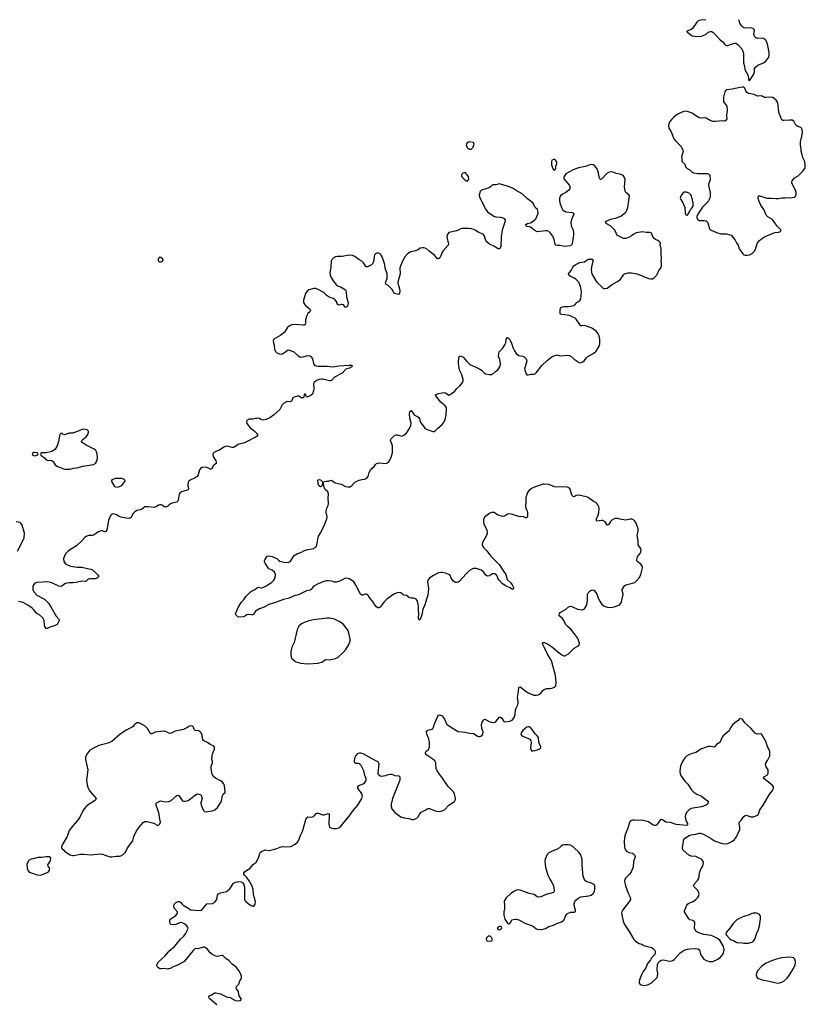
# Model space of a CAD drawing. Header units: inches. Extents: x 1835039 to 2027607, y 642849 to 774141.
# Tile 52 of 113: x 1887409 to 1901101, y 745101 to 762261. Entities that reach past the tile are written whole.
import ezdxf

# ---------------------------------------------------------------- set-up
doc = ezdxf.new("R2010")
doc.units = ezdxf.units.IN
doc.header["$MEASUREMENT"] = 0
for name, color, linetype in [('B8784', 7, 'Continuous'), ('B8785', 7, 'Continuous'), ('B8794', 7, 'Continuous'), ('B8795', 7, 'Continuous'), ('B8796', 7, 'Continuous'), ('B9704', 7, 'Continuous'), ('B9705', 7, 'Continuous'), ('B9706', 7, 'Continuous')]:
    doc.layers.add(name, color=color, linetype=linetype)

msp = doc.modelspace()

# ---------------------------------------------------------------- linework, layer by layer
at = {"layer": 'B8784', "color": 6}
for points, elevation in [([(1889444, 750000), (1889410, 749979), (1889391, 749949), (1889371, 749929), (1889274, 749886), (1889158, 749810), (1889018, 749682), (1888950, 749653), (1888788, 749610), (1888693, 749567), (1888633, 749530), (1888579, 749461), (1888558, 749410), (1888555, 749370), (1888597, 749190), (1888575, 749010), (1888584, 748924), (1888600, 748870), (1888634, 748814), (1888742, 748690), (1888735, 748670), (1888714, 748650), (1888618, 748590), (1888570, 748550), (1888535, 748510), (1888510, 748470), (1888466, 748374), (1888418, 748302), (1888335, 748210), (1888272, 748130), (1888236, 748024), (1888144, 747870), (1888136, 747850), (1888138, 747830), (1888151, 747810), (1888170, 747796), (1888191, 747770), (1888290, 747708), (1888330, 747694), (1888350, 747692), (1888470, 747715), (1888530, 747716), (1888650, 747707), (1888810, 747724), (1888850, 747719), (1888943, 747683), (1888987, 747673), (1889010, 747672), (1889090, 747684), (1889150, 747680), (1889170, 747687), (1889210, 747710), (1889256, 747750), (1889291, 747830), (1889382, 747950), (1889398, 748030), (1889450, 748130), (1889490, 748190), (1889560, 748270), (1889590, 748287), (1889630, 748288), (1889750, 748258), (1889769, 748249), (1889790, 748231), (1889810, 748224), (1889830, 748225), (1889854, 748246), (1889862, 748278), (1889850, 748330), (1889840, 748410), (1889824, 748470), (1889780, 748590), (1889794, 748610), (1889850, 748641), (1889870, 748645), (1889890, 748643), (1889950, 748629), (1890000, 748633)], 700), ([(1890000, 749831), (1889950, 749856), (1889910, 749863), (1889770, 749843), (1889746, 749834), (1889710, 749814), (1889690, 749817), (1889684, 749824), (1889637, 749910), (1889590, 749955), (1889498, 750000)], 700), ([(1890000, 745718), (1889990, 745716), (1889930, 745727), (1889870, 745718), (1889850, 745721), (1889809, 745750), (1889799, 745770), (1889799, 745790), (1889830, 745841), (1889878, 745890), (1889941, 745939), (1890000, 746017)], 600)]:
    msp.add_lwpolyline(points, dxfattribs=dict(at, elevation=elevation))
at = {"layer": 'B8784', "color": 6, "elevation": 700}
msp.add_lwpolyline([(1887869, 747669), (1887790, 747659), (1887730, 747659), (1887670, 747643), (1887610, 747633), (1887566, 747610), (1887535, 747545), (1887537, 747470), (1887555, 747430), (1887571, 747410), (1887610, 747391), (1887650, 747381), (1887710, 747356), (1887770, 747349), (1887875, 747390), (1887909, 747410), (1887922, 747430), (1887934, 747470), (1887904, 747510), (1887899, 747530), (1887909, 747550), (1887937, 747583), (1887949, 747610), (1887954, 747650), (1887943, 747663), (1887929, 747669)], close=True, dxfattribs=at)
at = {"layer": 'B8785', "color": 6, "elevation": 600}
for points in [[(1889850, 758122), (1889842, 758118), (1889830, 758106), (1889823, 758077), (1889825, 758065), (1889836, 758050), (1889850, 758042), (1889870, 758039), (1889890, 758044), (1889898, 758050), (1889909, 758070), (1889903, 758090), (1889870, 758119)], [(1888530, 755126), (1888490, 755121), (1888415, 755085), (1888330, 755056), (1888270, 755054), (1888190, 755025), (1888159, 755039), (1888150, 755049), (1888130, 755055), (1888110, 755029), (1888103, 755010), (1888087, 754910), (1888075, 754870), (1888057, 754823), (1888027, 754773), (1887999, 754750), (1887970, 754738), (1887870, 754714), (1887788, 754712), (1887782, 754710), (1887772, 754690), (1887778, 754670), (1887842, 754622), (1887870, 754590), (1887910, 754579), (1887950, 754583), (1887975, 754575), (1887990, 754561), (1888030, 754502), (1888070, 754476), (1888110, 754463), (1888170, 754433), (1888190, 754428), (1888290, 754428), (1888350, 754444), (1888408, 754452), (1888510, 754482), (1888698, 754510), (1888734, 754530), (1888745, 754550), (1888759, 754590), (1888767, 754630), (1888758, 754690), (1888747, 754730), (1888736, 754750), (1888710, 754778), (1888570, 754845), (1888501, 754890), (1888489, 754909), (1888498, 754930), (1888510, 754944), (1888566, 754990), (1888596, 755030), (1888609, 755070), (1888609, 755089), (1888588, 755110)], [(1887670, 754718), (1887650, 754716), (1887639, 754710), (1887628, 754690), (1887636, 754670), (1887670, 754661), (1887690, 754665), (1887708, 754670), (1887729, 754690), (1887718, 754710)], [(1889170, 754266), (1889076, 754264), (1889031, 754250), (1889011, 754230), (1889011, 754210), (1889064, 754124), (1889110, 754115), (1889150, 754123), (1889190, 754145), (1889244, 754210), (1889249, 754230), (1889230, 754249), (1889190, 754264)]]:
    msp.add_lwpolyline(points, close=True, dxfattribs=at)
at = {"layer": 'B8785', "color": 6}
for points, elevation in [([(1890000, 753792), (1889985, 753775), (1889955, 753765), (1889930, 753770), (1889890, 753799), (1889870, 753806), (1889850, 753806), (1889830, 753799), (1889789, 753771), (1889750, 753761), (1889648, 753772), (1889590, 753768), (1889530, 753726), (1889510, 753717), (1889450, 753705), (1889415, 753685), (1889384, 753650), (1889350, 753587), (1889330, 753574), (1889312, 753570), (1889270, 753571), (1889170, 753590), (1889142, 753602), (1889098, 753630), (1889070, 753641), (1889030, 753649), (1889010, 753639), (1889003, 753630), (1888979, 753590), (1888963, 753550), (1888951, 753510), (1888951, 753490), (1888926, 753370), (1888910, 753343), (1888890, 753338), (1888850, 753350), (1888830, 753352), (1888812, 753348), (1888772, 753328), (1888710, 753284), (1888670, 753274), (1888610, 753270), (1888566, 753254), (1888543, 753237), (1888484, 753170), (1888398, 753090), (1888293, 753027), (1888247, 752993), (1888209, 752951), (1888173, 752870), (1888180, 752820), (1888210, 752779), (1888240, 752760), (1888295, 752735), (1888410, 752722), (1888490, 752721), (1888590, 752694), (1888650, 752686), (1888670, 752676), (1888767, 752590), (1888783, 752570), (1888783, 752550), (1888761, 752530), (1888724, 752516), (1888690, 752514), (1888630, 752518), (1888607, 752513), (1888590, 752501), (1888570, 752473), (1888553, 752467), (1888490, 752474), (1888470, 752472), (1888390, 752450), (1888334, 752446), (1888270, 752448), (1888230, 752441), (1888199, 752430), (1888150, 752392), (1888130, 752385), (1888090, 752390), (1887970, 752446), (1887902, 752462), (1887710, 752451), (1887690, 752446), (1887667, 752433), (1887639, 752390), (1887636, 752370), (1887641, 752330), (1887658, 752290), (1887711, 752231), (1887839, 752159), (1887910, 752090), (1887953, 752030), (1888043, 751863), (1888095, 751810), (1888097, 751790), (1888071, 751730), (1888060, 751720), (1888010, 751695), (1887950, 751681), (1887890, 751649), (1887870, 751649), (1887847, 751687), (1887842, 751710), (1887838, 751790), (1887815, 751835), (1887761, 751881), (1887710, 751911), (1887658, 751978), (1887627, 752007), (1887550, 752060), (1887470, 752105), (1887390, 752122)], 600), ([(1887370, 753001), (1887471, 753190), (1887486, 753230), (1887491, 753310), (1887450, 753454), (1887430, 753489), (1887417, 753497), (1887350, 753510)], 600), ([(1889498, 750000), (1889490, 750004), (1889470, 750008), (1889450, 750004), (1889444, 750000)], 700)]:
    msp.add_lwpolyline(points, dxfattribs=dict(at, elevation=elevation))
at = {"layer": 'B8794', "color": 6}
for points, elevation in [([(1890000, 746017), (1890010, 746030), (1890109, 746111), (1890210, 746239), (1890268, 746290), (1890300, 746330), (1890338, 746410), (1890343, 746430), (1890336, 746450), (1890322, 746470), (1890290, 746498), (1890230, 746525), (1890197, 746523), (1890130, 746490), (1890110, 746486), (1890050, 746490), (1890029, 746510), (1890024, 746530), (1890026, 746570), (1890043, 746590), (1890132, 746650), (1890161, 746690), (1890161, 746710), (1890109, 746770), (1890101, 746790), (1890098, 746810), (1890101, 746839), (1890107, 746853), (1890122, 746870), (1890168, 746890), (1890191, 746890), (1890210, 746881), (1890234, 746850), (1890258, 746830), (1890330, 746790), (1890390, 746750), (1890462, 746742), (1890550, 746738), (1890570, 746742), (1890587, 746753), (1890670, 746850), (1890770, 746860), (1890810, 746883), (1890843, 746930), (1890857, 747003), (1890872, 747028), (1890910, 747044), (1891012, 747068), (1891030, 747079), (1891070, 747116), (1891137, 747210), (1891170, 747232), (1891230, 747244), (1891270, 747235), (1891290, 747222), (1891314, 747190), (1891330, 747150), (1891326, 746970), (1891328, 746930), (1891334, 746910), (1891351, 746890), (1891390, 746857), (1891430, 746831), (1891470, 746811), (1891490, 746812), (1891513, 746847), (1891521, 746890), (1891482, 747010), (1891478, 747110), (1891454, 747170), (1891410, 747254), (1891370, 747309), (1891327, 747350), (1891315, 747370), (1891313, 747390), (1891328, 747412), (1891424, 747476), (1891480, 747540), (1891536, 747584), (1891579, 747670), (1891596, 747730), (1891608, 747752), (1891633, 747770), (1891690, 747792), (1891750, 747784), (1891830, 747798), (1891890, 747815), (1891950, 747842), (1891990, 747854), (1892050, 747848), (1892130, 747851), (1892159, 747861), (1892210, 747890), (1892253, 747927), (1892277, 747963), (1892297, 748030), (1892338, 748110), (1892399, 748321), (1892411, 748349), (1892430, 748366), (1892495, 748365), (1892530, 748375), (1892550, 748390), (1892576, 748424), (1892590, 748433), (1892610, 748432), (1892690, 748406), (1892714, 748406), (1892790, 748427), (1892802, 748410), (1892805, 748390), (1892799, 748250), (1892802, 748210), (1892810, 748190), (1892830, 748174), (1892870, 748164), (1892930, 748166), (1892970, 748179), (1893012, 748210), (1893150, 748380), (1893222, 748478), (1893302, 748570), (1893372, 748688), (1893380, 748710), (1893382, 748730), (1893370, 748769), (1893350, 748804), (1893314, 748850), (1893305, 748870), (1893303, 748890), (1893312, 748910), (1893330, 748923), (1893395, 748945), (1893421, 748959), (1893442, 748990), (1893448, 749010), (1893446, 749030), (1893422, 749090), (1893408, 749170), (1893361, 749261), (1893330, 749290), (1893310, 749296), (1893270, 749298), (1893248, 749310), (1893243, 749330), (1893250, 749394), (1893269, 749431), (1893310, 749477), (1893330, 749484), (1893350, 749483), (1893390, 749470), (1893496, 749416), (1893610, 749348), (1893651, 749330), (1893665, 749310), (1893666, 749290), (1893653, 749130), (1893659, 749110), (1893690, 749083), (1893710, 749078), (1893750, 749080), (1893790, 749088), (1893830, 749106), (1893870, 749113), (1893892, 749110), (1893950, 749087), (1894010, 749085), (1894030, 749075), (1894035, 749055), (1894035, 749010), (1893906, 748690), (1893885, 748590), (1893884, 748550), (1893896, 748510), (1893946, 748446), (1894050, 748367), (1894112, 748350), (1894190, 748339), (1894250, 748322), (1894270, 748322), (1894310, 748332), (1894333, 748347), (1894354, 748370), (1894381, 748419), (1894408, 748450), (1894430, 748464), (1894476, 748484), (1894511, 748509), (1894530, 748514), (1894550, 748513), (1894650, 748472), (1894710, 748462), (1894754, 748466), (1894810, 748490), (1894889, 748571), (1894987, 748633), (1894995, 748645), (1895005, 748670), (1895005, 748690), (1894989, 748770), (1894964, 748810), (1894878, 748898), (1894780, 749040), (1894725, 749110), (1894687, 749170), (1894669, 749210), (1894664, 749290), (1894659, 749310), (1894642, 749342), (1894610, 749374), (1894504, 749444), (1894480, 749470), (1894479, 749490), (1894492, 749510), (1894537, 749550), (1894548, 749570), (1894551, 749590), (1894552, 749668), (1894548, 749692), (1894538, 749730), (1894504, 749810), (1894500, 749850), (1894511, 749869), (1894523, 749877), (1894590, 749898), (1894611, 749910), (1894623, 749930), (1894639, 749990), (1894644, 750000)], 600), ([(1890000, 748633), (1890010, 748634), (1890050, 748652), (1890150, 748738), (1890170, 748746), (1890190, 748736), (1890230, 748668), (1890249, 748649), (1890270, 748641), (1890298, 748642), (1890345, 748655), (1890371, 748669), (1890490, 748761), (1890510, 748767), (1890530, 748765), (1890564, 748750), (1890580, 748730), (1890587, 748690), (1890568, 748610), (1890570, 748570), (1890610, 748478), (1890630, 748460), (1890650, 748454), (1890770, 748473), (1890810, 748490), (1890856, 748530), (1890918, 748630), (1890927, 748650), (1890942, 748738), (1890956, 748764), (1890989, 748791), (1890976, 748916), (1890963, 748950), (1890937, 748977), (1890910, 748996), (1890820, 749040), (1890787, 749070), (1890764, 749110), (1890749, 749211), (1890748, 749250), (1890768, 749310), (1890769, 749330), (1890759, 749370), (1890761, 749430), (1890772, 749468), (1890807, 749550), (1890804, 749584), (1890785, 749605), (1890731, 749631), (1890684, 749664), (1890630, 749685), (1890610, 749700), (1890596, 749730), (1890590, 749790), (1890570, 749834), (1890550, 749854), (1890530, 749866), (1890467, 749870), (1890450, 749890), (1890437, 749930), (1890420, 749950), (1890390, 749955), (1890371, 749950), (1890321, 749919), (1890267, 749893), (1890117, 749863), (1890050, 749825), (1890030, 749822), (1890010, 749826), (1890000, 749831)], 700), ([(1894844, 750000), (1894849, 749990), (1894859, 749979), (1894917, 749937), (1895050, 749854), (1895170, 749845), (1895250, 749826), (1895310, 749819), (1895332, 749812), (1895390, 749772), (1895410, 749766), (1895430, 749767), (1895445, 749775), (1895470, 749790), (1895481, 749810), (1895485, 749850), (1895465, 749910), (1895460, 749980), (1895465, 750000)], 600), ([(1899866, 750000), (1899834, 749970), (1899799, 749921), (1899772, 749868), (1899670, 749782), (1899650, 749759), (1899610, 749661), (1899552, 749628), (1899520, 749590), (1899510, 749585), (1899450, 749596), (1899406, 749594), (1899290, 749551), (1899190, 749492), (1899111, 749469), (1899070, 749451), (1899030, 749424), (1899003, 749397), (1898970, 749352), (1898948, 749312), (1898926, 749250), (1898912, 749170), (1898920, 749110), (1898942, 749070), (1899003, 748990), (1899056, 748936), (1899120, 748840), (1899159, 748799), (1899210, 748761), (1899290, 748730), (1899398, 748650), (1899409, 748630), (1899409, 748610), (1899398, 748590), (1899371, 748570), (1899290, 748545), (1899110, 748514), (1899074, 748490), (1899034, 748450), (1899014, 748410), (1899007, 748370), (1899019, 748310), (1899030, 748279), (1899047, 748250), (1899050, 748229), (1899039, 748221), (1899022, 748218), (1898850, 748236), (1898750, 748270), (1898670, 748278), (1898610, 748316), (1898590, 748322), (1898570, 748309), (1898552, 748288), (1898512, 748230), (1898490, 748217), (1898470, 748217), (1898450, 748224), (1898370, 748282), (1898251, 748311), (1898190, 748303), (1898130, 748311), (1898090, 748310), (1898070, 748304), (1898050, 748292), (1898030, 748253), (1898010, 748170), (1897967, 748070), (1897950, 748010), (1897942, 747930), (1897947, 747847), (1897958, 747810), (1897990, 747767), (1898027, 747747), (1898090, 747734), (1898105, 747725), (1898126, 747706), (1898136, 747670), (1898108, 747590), (1898099, 747490), (1898084, 747450), (1898064, 747410), (1898037, 747370), (1897972, 747308), (1897958, 747282), (1897951, 747250), (1897955, 747210), (1897965, 747165), (1898016, 747036), (1898048, 746970), (1898052, 746928), (1898039, 746901), (1897922, 746750), (1897902, 746710), (1897899, 746690), (1897929, 746549), (1897950, 746491), (1898033, 746370), (1898113, 746230), (1898143, 746203), (1898203, 746163), (1898250, 746148), (1898288, 746128), (1898330, 746112), (1898399, 746099), (1898423, 746090), (1898452, 746072), (1898472, 746052), (1898482, 746030), (1898486, 746006), (1898477, 745970), (1898457, 745943), (1898423, 745910), (1898404, 745876), (1898353, 745810), (1898322, 745738), (1898276, 745670), (1898246, 745614), (1898211, 745530), (1898205, 745485), (1898207, 745470), (1898216, 745456), (1898240, 745440), (1898290, 745428), (1898350, 745440), (1898413, 745467), (1898517, 745570), (1898526, 745590), (1898533, 745630), (1898521, 745710), (1898524, 745790), (1898536, 745824), (1898565, 745855), (1898590, 745870), (1898630, 745878), (1898730, 745853), (1898770, 745858), (1898790, 745865), (1898816, 745884), (1898921, 745999), (1898990, 746046), (1899050, 746062), (1899090, 746067), (1899170, 746073), (1899230, 746067), (1899254, 746050), (1899273, 745970), (1899313, 745910), (1899333, 745890), (1899370, 745866), (1899390, 745857), (1899430, 745848), (1899490, 745850), (1899574, 745886), (1899620, 745920), (1899658, 745962), (1899673, 745990), (1899686, 746050), (1899676, 746110), (1899610, 746216), (1899570, 746248), (1899490, 746290), (1899459, 746299), (1899330, 746319), (1899247, 746347), (1899210, 746367), (1899181, 746401), (1899170, 746430), (1899175, 746510), (1899173, 746530), (1899164, 746550), (1899143, 746563), (1899090, 746573), (1899068, 746588), (1898994, 746710), (1898995, 746730), (1899037, 746830), (1899050, 746849), (1899070, 746864), (1899145, 746895), (1899190, 746925), (1899230, 746965), (1899246, 746994), (1899251, 747029), (1899246, 747050), (1899219, 747090), (1899161, 747150), (1899154, 747170), (1899160, 747190), (1899222, 747258), (1899239, 747290), (1899249, 747330), (1899254, 747390), (1899287, 747470), (1899312, 747510), (1899320, 747530), (1899325, 747570), (1899321, 747590), (1899310, 747610), (1899290, 747630), (1899265, 747645), (1899190, 747676), (1899110, 747683), (1899070, 747699), (1898971, 747790), (1898961, 747810), (1898959, 747830), (1898975, 747945), (1898985, 747975), (1899002, 747998), (1899090, 748047), (1899110, 748054), (1899190, 748066), (1899250, 748084), (1899270, 748084), (1899324, 748064), (1899450, 747997), (1899518, 747950), (1899650, 747901), (1899704, 747896), (1899750, 747904), (1899833, 747947), (1899867, 747973), (1899903, 748017), (1899957, 748150), (1899962, 748190), (1899946, 748250), (1899947, 748270), (1899956, 748284), (1899990, 748318), (1900000, 748333)], 600), ([(1900000, 746618), (1899910, 746576), (1899842, 746510), (1899789, 746431), (1899719, 746350), (1899715, 746330), (1899721, 746310), (1899784, 746244), (1899810, 746227), (1899852, 746212), (1899910, 746180), (1900000, 746171)], 600), ([(1890847, 745090), (1890726, 745190), (1890710, 745210), (1890706, 745230), (1890712, 745250), (1890750, 745266), (1890810, 745299), (1890830, 745299), (1890910, 745285), (1890990, 745241), (1891030, 745228), (1891082, 745222), (1891094, 745210), (1891119, 745199), (1891125, 745190), (1891170, 745165), (1891230, 745162), (1891250, 745166), (1891259, 745170), (1891273, 745190), (1891264, 745210), (1891235, 745250), (1891225, 745310), (1891217, 745330), (1891187, 745370), (1891181, 745390), (1891189, 745410), (1891227, 745450), (1891248, 745510), (1891264, 745536), (1891276, 745564), (1891274, 745594), (1891254, 745650), (1891230, 745692), (1891190, 745743), (1891110, 745799), (1891058, 745858), (1891001, 745901), (1890951, 745951), (1890930, 745953), (1890850, 745937), (1890810, 745947), (1890770, 745970), (1890730, 746000), (1890680, 746060), (1890659, 746079), (1890630, 746095), (1890610, 746097), (1890530, 746073), (1890510, 746070), (1890470, 746073), (1890430, 746037), (1890273, 745847), (1890170, 745789), (1890130, 745770), (1890084, 745756), (1890030, 745723), (1890000, 745718)], 600)]:
    msp.add_lwpolyline(points, dxfattribs=dict(at, elevation=elevation))
at = {"layer": 'B8794', "color": 6, "elevation": 600}
for points in [[(1896270, 749937), (1896250, 749931), (1896216, 749910), (1896175, 749870), (1896148, 749830), (1896144, 749810), (1896155, 749790), (1896176, 749776), (1896275, 749735), (1896299, 749719), (1896315, 749695), (1896324, 749670), (1896314, 749570), (1896322, 749530), (1896330, 749521), (1896350, 749516), (1896390, 749526), (1896461, 749550), (1896489, 749571), (1896492, 749590), (1896460, 749650), (1896454, 749670), (1896449, 749750), (1896436, 749776), (1896390, 749813), (1896339, 749890), (1896310, 749924), (1896290, 749935)], [(1896930, 747883), (1896899, 747881), (1896870, 747873), (1896844, 747856), (1896792, 747808), (1896691, 747770), (1896630, 747739), (1896601, 747710), (1896583, 747670), (1896569, 747630), (1896563, 747590), (1896570, 747490), (1896614, 747350), (1896650, 747282), (1896686, 747226), (1896710, 747170), (1896724, 747090), (1896723, 747070), (1896711, 747049), (1896585, 747015), (1896490, 746974), (1896450, 746967), (1896430, 746974), (1896373, 747013), (1896291, 747031), (1896130, 747090), (1896090, 747096), (1896070, 747093), (1896030, 747075), (1895970, 747030), (1895886, 746954), (1895859, 746910), (1895855, 746890), (1895861, 746830), (1895856, 746764), (1895844, 746710), (1895846, 746654), (1895865, 746585), (1895898, 746530), (1895910, 746518), (1895930, 746505), (1895950, 746511), (1895970, 746532), (1895989, 746571), (1896010, 746581), (1896050, 746587), (1896070, 746584), (1896090, 746579), (1896130, 746559), (1896210, 746514), (1896348, 746468), (1896405, 746425), (1896430, 746413), (1896490, 746403), (1896510, 746405), (1896570, 746424), (1896630, 746455), (1896710, 746478), (1896770, 746511), (1896850, 746541), (1896890, 746570), (1896922, 746638), (1896943, 746670), (1896957, 746683), (1897010, 746705), (1897073, 746707), (1897088, 746712), (1897098, 746730), (1897096, 746744), (1897079, 746799), (1897070, 746850), (1897083, 746890), (1897104, 746916), (1897143, 746950), (1897190, 746976), (1897330, 746994), (1897370, 747005), (1897406, 747034), (1897426, 747074), (1897434, 747106), (1897434, 747134), (1897430, 747170), (1897421, 747181), (1897400, 747200), (1897375, 747215), (1897283, 747243), (1897261, 747261), (1897246, 747286), (1897232, 747332), (1897225, 747385), (1897212, 747530), (1897211, 747630), (1897181, 747710), (1897152, 747752), (1897074, 747830), (1897050, 747851), (1897010, 747873), (1896970, 747881)], [(1895796, 746456), (1895770, 746456), (1895752, 746450), (1895731, 746430), (1895742, 746410), (1895750, 746406), (1895770, 746401), (1895790, 746405), (1895809, 746430), (1895808, 746450)], [(1895573, 746287), (1895542, 746258), (1895536, 746230), (1895550, 746206), (1895570, 746199), (1895630, 746206), (1895638, 746210), (1895649, 746230), (1895630, 746268), (1895610, 746286)]]:
    msp.add_lwpolyline(points, close=True, dxfattribs=at)
at = {"layer": 'B8795', "color": 6, "elevation": 600}
for points in [[(1898961, 760000), (1898965, 759990), (1898970, 759970), (1898941, 759870), (1898946, 759850), (1898947, 759790), (1899000, 759740), (1899016, 759690), (1899039, 759670), (1899096, 759636), (1899130, 759603), (1899152, 759590), (1899230, 759578), (1899390, 759578), (1899421, 759570), (1899439, 759550), (1899442, 759470), (1899422, 759410), (1899416, 759370), (1899440, 759250), (1899442, 759198), (1899436, 759150), (1899410, 759090), (1899308, 758992), (1899225, 758870), (1899208, 758830), (1899211, 758810), (1899230, 758775), (1899250, 758762), (1899340, 758761), (1899373, 758753), (1899390, 758743), (1899402, 758722), (1899430, 758618), (1899453, 758593), (1899490, 758582), (1899550, 758553), (1899630, 758528), (1899730, 758526), (1899770, 758519), (1899810, 758504), (1899870, 758430), (1899902, 758370), (1899933, 758330), (1899950, 758270), (1899980, 758220), (1900000, 758195)], [(1895465, 750000), (1895470, 750019), (1895490, 750053), (1895510, 750070), (1895530, 750063), (1895590, 750027), (1895650, 750014), (1895690, 750017), (1895710, 750029), (1895770, 750104), (1895786, 750106), (1895810, 750088), (1895849, 750030), (1895864, 750024), (1895950, 750033), (1895990, 750054), (1896018, 750082), (1896034, 750110), (1896044, 750150), (1896049, 750231), (1896059, 750261), (1896090, 750319), (1896099, 750350), (1896099, 750370), (1896082, 750450), (1896104, 750550), (1896111, 750629), (1896130, 750635), (1896150, 750623), (1896210, 750568), (1896270, 750529), (1896370, 750491), (1896411, 750489), (1896446, 750494), (1896470, 750504), (1896490, 750522), (1896528, 750572), (1896550, 750590), (1896590, 750602), (1896650, 750603), (1896685, 750610), (1896731, 750629), (1896751, 750650), (1896758, 750710), (1896748, 750830), (1896681, 751070), (1896665, 751110), (1896612, 751190), (1896563, 751303), (1896526, 751370), (1896519, 751390), (1896522, 751398), (1896530, 751404), (1896550, 751404), (1896610, 751385), (1896701, 751321), (1896790, 751242), (1896858, 751190), (1896890, 751174), (1896910, 751176), (1896972, 751210), (1896997, 751230), (1897070, 751310), (1897138, 751342), (1897149, 751351), (1897157, 751363), (1897164, 751390), (1897149, 751450), (1897132, 751490), (1897017, 751637), (1896950, 751690), (1896931, 751711), (1896883, 751810), (1896865, 751830), (1896813, 751870), (1896810, 751890), (1896816, 751910), (1896830, 751930), (1896919, 751981), (1896976, 752030), (1897010, 752040), (1897030, 752036), (1897129, 751989), (1897170, 751980), (1897210, 751978), (1897250, 751995), (1897274, 752026), (1897292, 752070), (1897302, 752130), (1897307, 752250), (1897315, 752270), (1897350, 752308), (1897370, 752319), (1897390, 752323), (1897416, 752316), (1897450, 752280), (1897469, 752249), (1897490, 752186), (1897514, 752134), (1897550, 752080), (1897590, 752044), (1897650, 752021), (1897710, 752015), (1897769, 752030), (1897850, 752060), (1897870, 752070), (1897896, 752110), (1897925, 752250), (1897907, 752310), (1897910, 752330), (1897950, 752395), (1897970, 752414), (1898090, 752439), (1898130, 752452), (1898161, 752479), (1898210, 752540), (1898237, 752590), (1898265, 752710), (1898262, 752730), (1898235, 752770), (1898170, 752818), (1898163, 752830), (1898163, 752850), (1898170, 752880), (1898184, 752910), (1898221, 752959), (1898235, 752986), (1898241, 753030), (1898231, 753050), (1898198, 753090), (1898190, 753110), (1898186, 753186), (1898171, 753269), (1898186, 753350), (1898187, 753390), (1898150, 753489), (1898126, 753526), (1898105, 753545), (1898075, 753555), (1898050, 753555), (1897970, 753541), (1897870, 753556), (1897830, 753568), (1897790, 753569), (1897770, 753563), (1897730, 753537), (1897706, 753514), (1897670, 753458), (1897650, 753454), (1897610, 753508), (1897572, 753532), (1897550, 753533), (1897470, 753522), (1897463, 753530), (1897459, 753550), (1897464, 753570), (1897484, 753610), (1897502, 753670), (1897509, 753749), (1897504, 753770), (1897485, 753805), (1897470, 753830), (1897450, 753846), (1897404, 753870), (1897316, 753936), (1897288, 753948), (1897150, 753977), (1897110, 753971), (1897070, 753945), (1897050, 753952), (1897024, 753990), (1897000, 754080), (1896990, 754096), (1896970, 754110), (1896937, 754117), (1896870, 754111), (1896730, 754119), (1896630, 754158), (1896550, 754165), (1896530, 754163), (1896410, 754123), (1896330, 754090), (1896282, 754050), (1896261, 754019), (1896241, 753970), (1896231, 753930), (1896232, 753852), (1896223, 753790), (1896230, 753750), (1896254, 753694), (1896259, 753670), (1896260, 753610), (1896250, 753580), (1896230, 753582), (1896190, 753598), (1896110, 753602), (1895999, 753639), (1895950, 753647), (1895910, 753641), (1895860, 753610), (1895830, 753605), (1895748, 753628), (1895670, 753670), (1895648, 753672), (1895630, 753671), (1895602, 753658), (1895532, 753610), (1895511, 753589), (1895493, 753550), (1895490, 753510), (1895499, 753470), (1895550, 753370), (1895558, 753310), (1895547, 753270), (1895477, 753150), (1895470, 753110), (1895474, 753090), (1895490, 753062), (1895550, 753003), (1895616, 752916), (1895768, 752768), (1895827, 752667), (1895879, 752590), (1895907, 752507), (1895970, 752444), (1895994, 752410), (1896014, 752366), (1896017, 752343), (1896011, 752329), (1895990, 752337), (1895947, 752367), (1895890, 752389), (1895826, 752430), (1895764, 752490), (1895741, 752530), (1895729, 752570), (1895710, 752596), (1895690, 752606), (1895650, 752605), (1895599, 752570), (1895570, 752563), (1895550, 752571), (1895530, 752588), (1895490, 752636), (1895450, 752670), (1895370, 752698), (1895330, 752699), (1895310, 752694), (1895250, 752660), (1895190, 752606), (1895070, 752472), (1895050, 752457), (1895030, 752450), (1895010, 752450), (1894990, 752460), (1894970, 752477), (1894927, 752530), (1894910, 752573), (1894890, 752594), (1894833, 752613), (1894770, 752625), (1894750, 752626), (1894710, 752620), (1894609, 752571), (1894553, 752527), (1894522, 752490), (1894516, 752464), (1894533, 752350), (1894524, 752230), (1894498, 752162), (1894490, 752121), (1894470, 752061), (1894433, 751987), (1894415, 751890), (1894390, 751809), (1894370, 751794), (1894360, 751830), (1894363, 751910), (1894357, 751950), (1894360, 752030), (1894356, 752076), (1894336, 752136), (1894319, 752159), (1894296, 752176), (1894270, 752182), (1894230, 752180), (1894203, 752183), (1894150, 752228), (1894110, 752230), (1894090, 752238), (1894050, 752272), (1894010, 752275), (1893972, 752268), (1893930, 752247), (1893810, 752164), (1893763, 752117), (1893690, 752021), (1893670, 752010), (1893653, 752013), (1893630, 752029), (1893591, 752071), (1893568, 752110), (1893508, 752188), (1893490, 752220), (1893470, 752241), (1893450, 752247), (1893430, 752246), (1893390, 752231), (1893370, 752229), (1893350, 752248), (1893270, 752407), (1893230, 752462), (1893210, 752480), (1893150, 752516), (1893130, 752523), (1893090, 752525), (1893050, 752513), (1892999, 752481), (1892930, 752456), (1892896, 752456), (1892850, 752474), (1892790, 752483), (1892750, 752481), (1892690, 752465), (1892610, 752430), (1892548, 752392), (1892525, 752375), (1892490, 752328), (1892470, 752318), (1892410, 752307), (1892270, 752235), (1892190, 752220), (1892103, 752177), (1892005, 752155), (1891870, 752101), (1891753, 752067), (1891670, 752024), (1891588, 751992), (1891519, 751950), (1891490, 751909), (1891470, 751889), (1891450, 751888), (1891390, 751894), (1891370, 751887), (1891346, 751870), (1891310, 751856), (1891230, 751849), (1891213, 751853), (1891192, 751872), (1891175, 751890), (1891169, 751909), (1891224, 752030), (1891274, 752110), (1891319, 752161), (1891353, 752207), (1891430, 752287), (1891450, 752302), (1891510, 752329), (1891556, 752364), (1891570, 752369), (1891610, 752360), (1891630, 752361), (1891710, 752394), (1891803, 752457), (1891836, 752490), (1891848, 752510), (1891868, 752572), (1891868, 752590), (1891850, 752630), (1891810, 752667), (1891750, 752692), (1891686, 752790), (1891678, 752810), (1891675, 752830), (1891680, 752850), (1891724, 752910), (1891750, 752918), (1891810, 752908), (1891890, 752873), (1891919, 752839), (1891944, 752824), (1892010, 752806), (1892090, 752802), (1892114, 752810), (1892130, 752823), (1892190, 752921), (1892250, 752959), (1892310, 752974), (1892373, 753007), (1892410, 753019), (1892530, 753044), (1892572, 753070), (1892590, 753110), (1892619, 753261), (1892657, 753323), (1892721, 753459), (1892761, 753559), (1892767, 753590), (1892761, 753630), (1892750, 753658), (1892748, 753690), (1892763, 753750), (1892784, 753796), (1892791, 753829), (1892788, 753930), (1892791, 753990), (1892778, 754030), (1892734, 754074), (1892713, 754110), (1892711, 754150), (1892702, 754170), (1892702, 754190), (1892718, 754210), (1892750, 754220), (1892790, 754221), (1892830, 754233), (1892850, 754232), (1892910, 754189), (1893010, 754167), (1893090, 754124), (1893130, 754117), (1893170, 754122), (1893199, 754141), (1893247, 754193), (1893282, 754218), (1893323, 754237), (1893370, 754249), (1893425, 754255), (1893458, 754270), (1893482, 754298), (1893502, 754370), (1893524, 754410), (1893550, 754442), (1893589, 754471), (1893611, 754509), (1893630, 754528), (1893670, 754535), (1893790, 754524), (1893810, 754529), (1893830, 754542), (1893854, 754570), (1893886, 754634), (1893904, 754710), (1893904, 754830), (1893896, 754870), (1893874, 754926), (1893876, 754950), (1893950, 755021), (1893970, 755028), (1893990, 755028), (1894030, 755013), (1894070, 755004), (1894102, 755018), (1894150, 755055), (1894210, 755150), (1894226, 755190), (1894229, 755230), (1894210, 755315), (1894204, 755390), (1894210, 755435), (1894230, 755447), (1894270, 755390), (1894290, 755370), (1894344, 755344), (1894367, 755327), (1894376, 755310), (1894390, 755250), (1894470, 755144), (1894510, 755118), (1894610, 755083), (1894630, 755082), (1894650, 755093), (1894698, 755142), (1894770, 755204), (1894807, 755250), (1894825, 755290), (1894842, 755370), (1894845, 755490), (1894839, 755510), (1894824, 755530), (1894750, 755596), (1894658, 755710), (1894669, 755730), (1894690, 755740), (1894790, 755762), (1894830, 755759), (1894890, 755719), (1894910, 755726), (1894994, 755786), (1895030, 755831), (1895081, 755879), (1895130, 755944), (1895140, 755970), (1895140, 755990), (1895113, 756070), (1895076, 756150), (1895055, 756270), (1895054, 756310), (1895070, 756393), (1895090, 756404), (1895130, 756385), (1895150, 756369), (1895202, 756302), (1895252, 756252), (1895277, 756237), (1895350, 756212), (1895430, 756169), (1895459, 756150), (1895510, 756099), (1895530, 756087), (1895590, 756077), (1895630, 756079), (1895650, 756087), (1895670, 756098), (1895701, 756130), (1895740, 756160), (1895775, 756210), (1895787, 756250), (1895786, 756270), (1895775, 756335), (1895756, 756390), (1895758, 756450), (1895765, 756470), (1895823, 756530), (1895866, 756594), (1895880, 756630), (1895888, 756690), (1895910, 756721), (1895930, 756713), (1895950, 756688), (1895986, 756606), (1896004, 756550), (1896032, 756492), (1896070, 756435), (1896110, 756410), (1896174, 756394), (1896203, 756383), (1896220, 756370), (1896235, 756350), (1896245, 756310), (1896244, 756290), (1896217, 756210), (1896209, 756169), (1896211, 756150), (1896233, 756090), (1896250, 756073), (1896270, 756071), (1896317, 756083), (1896370, 756084), (1896390, 756091), (1896410, 756108), (1896510, 756232), (1896599, 756321), (1896690, 756390), (1896770, 756420), (1896830, 756405), (1896950, 756414), (1896989, 756409), (1897016, 756396), (1897070, 756345), (1897125, 756310), (1897150, 756287), (1897183, 756283), (1897223, 756297), (1897245, 756315), (1897290, 756370), (1897312, 756390), (1897415, 756450), (1897455, 756485), (1897507, 756573), (1897517, 756610), (1897519, 756690), (1897508, 756750), (1897490, 756787), (1897454, 756830), (1897390, 756880), (1897370, 756891), (1897250, 756930), (1897210, 756923), (1897190, 756924), (1897170, 756947), (1897110, 757044), (1897090, 757061), (1897014, 757094), (1896983, 757103), (1896910, 757118), (1896850, 757120), (1896837, 757130), (1896830, 757144), (1896830, 757212), (1896835, 757230), (1896853, 757250), (1896890, 757260), (1896975, 757265), (1897070, 757281), (1897090, 757296), (1897120, 757330), (1897172, 757368), (1897190, 757395), (1897200, 757510), (1897198, 757530), (1897184, 757610), (1897162, 757670), (1897150, 757690), (1897107, 757730), (1897070, 757756), (1897000, 757790), (1896977, 757810), (1896974, 757830), (1897021, 757890), (1897047, 757950), (1897067, 757973), (1897090, 757988), (1897170, 758028), (1897250, 758041), (1897315, 758085), (1897370, 758090), (1897385, 758085), (1897396, 758070), (1897398, 758050), (1897381, 757979), (1897369, 757910), (1897372, 757852), (1897378, 757830), (1897442, 757722), (1897470, 757687), (1897570, 757588), (1897590, 757577), (1897610, 757573), (1897650, 757582), (1897742, 757650), (1897837, 757703), (1897879, 757741), (1897914, 757786), (1897930, 757813), (1897950, 757832), (1898013, 757847), (1898070, 757848), (1898170, 757832), (1898370, 757750), (1898410, 757744), (1898435, 757745), (1898470, 757766), (1898521, 757819), (1898546, 757890), (1898580, 757930), (1898594, 757970), (1898597, 758010), (1898591, 758050), (1898595, 758110), (1898586, 758166), (1898586, 758266), (1898572, 758330), (1898575, 758370), (1898559, 758390), (1898533, 758410), (1898490, 758430), (1898466, 758446), (1898442, 758482), (1898434, 758514), (1898418, 758538), (1898389, 758549), (1898330, 758549), (1898261, 758561), (1898153, 758547), (1898110, 758524), (1898070, 758493), (1898030, 758473), (1897970, 758450), (1897930, 758446), (1897850, 758487), (1897830, 758502), (1897810, 758527), (1897779, 758590), (1897748, 758630), (1897710, 758664), (1897629, 758710), (1897616, 758730), (1897630, 758750), (1897710, 758787), (1897810, 758806), (1897885, 758835), (1897970, 758908), (1897994, 758950), (1898007, 758990), (1898035, 759190), (1898027, 759210), (1897972, 759250), (1897961, 759270), (1897949, 759350), (1897960, 759470), (1897951, 759510), (1897930, 759538), (1897912, 759552), (1897870, 759568), (1897802, 759582), (1897750, 759604), (1897710, 759609), (1897670, 759597), (1897650, 759584), (1897550, 759482), (1897530, 759476), (1897518, 759490), (1897510, 759509), (1897503, 759563), (1897487, 759627), (1897470, 759666), (1897430, 759714), (1897404, 759730), (1897370, 759738), (1897330, 759727), (1897270, 759700), (1897150, 759678), (1897054, 759646), (1896930, 759576), (1896896, 759530), (1896891, 759510), (1896895, 759490), (1896989, 759370), (1897004, 759330), (1896997, 759310), (1896979, 759290), (1896930, 759251), (1896870, 759221), (1896834, 759190), (1896815, 759150), (1896815, 759110), (1896822, 759070), (1896849, 758989), (1896868, 758950), (1896879, 758939), (1896902, 758922), (1896930, 758912), (1897039, 758899), (1897058, 758890), (1897066, 758870), (1897029, 758790), (1897017, 758730), (1897021, 758670), (1897047, 758610), (1897058, 758550), (1897059, 758510), (1897045, 758390), (1897030, 758341), (1897014, 758326), (1897000, 758320), (1896910, 758305), (1896830, 758323), (1896784, 758324), (1896755, 758330), (1896741, 758350), (1896723, 758430), (1896702, 758490), (1896662, 758542), (1896630, 758567), (1896599, 758579), (1896570, 758581), (1896430, 758566), (1896385, 758585), (1896310, 758642), (1896290, 758653), (1896250, 758658), (1896233, 758670), (1896227, 758690), (1896230, 758693), (1896259, 758710), (1896310, 758723), (1896330, 758732), (1896389, 758771), (1896405, 758790), (1896442, 758870), (1896446, 758890), (1896442, 758930), (1896433, 758953), (1896390, 758990), (1896365, 759050), (1896350, 759071), (1896258, 759138), (1896165, 759225), (1896062, 759282), (1896010, 759317), (1895930, 759356), (1895790, 759396), (1895770, 759398), (1895710, 759380), (1895650, 759384), (1895615, 759345), (1895590, 759330), (1895458, 759290), (1895436, 759264), (1895418, 759202), (1895424, 759170), (1895532, 758950), (1895561, 758910), (1895670, 758835), (1895710, 758822), (1895790, 758820), (1895830, 758810), (1895855, 758795), (1895870, 758770), (1895866, 758730), (1895818, 758590), (1895802, 758478), (1895795, 758310), (1895781, 758279), (1895770, 758269), (1895750, 758269), (1895670, 758315), (1895597, 758350), (1895550, 758392), (1895535, 758415), (1895508, 758490), (1895490, 758515), (1895470, 758528), (1895410, 758550), (1895350, 758593), (1895290, 758618), (1895230, 758624), (1895170, 758621), (1895110, 758623), (1895030, 758583), (1894891, 758549), (1894870, 758530), (1894856, 758490), (1894858, 758450), (1894878, 758370), (1894880, 758350), (1894876, 758330), (1894787, 758233), (1894773, 758207), (1894750, 758143), (1894730, 758110), (1894710, 758095), (1894690, 758095), (1894636, 758156), (1894544, 758224), (1894493, 758273), (1894450, 758286), (1894430, 758286), (1894390, 758276), (1894356, 758250), (1894310, 758232), (1894225, 758215), (1894170, 758180), (1894122, 758130), (1894079, 758050), (1894044, 757970), (1894033, 757930), (1894038, 757830), (1894031, 757790), (1894004, 757710), (1894000, 757670), (1894030, 757570), (1894034, 757530), (1894028, 757492), (1894010, 757470), (1893942, 757490), (1893930, 757502), (1893905, 757550), (1893890, 757568), (1893830, 757630), (1893793, 757653), (1893785, 757665), (1893788, 757690), (1893813, 757750), (1893816, 757790), (1893811, 757830), (1893778, 757930), (1893774, 757990), (1893750, 758066), (1893726, 758130), (1893710, 758159), (1893690, 758181), (1893669, 758189), (1893634, 758190), (1893610, 758181), (1893597, 758170), (1893590, 758159), (1893585, 758135), (1893583, 758070), (1893564, 758010), (1893542, 757990), (1893470, 757955), (1893450, 757955), (1893442, 757962), (1893403, 758023), (1893373, 758050), (1893320, 758080), (1893250, 758133), (1893210, 758152), (1893150, 758154), (1893030, 758132), (1892946, 758134), (1892914, 758126), (1892881, 758110), (1892853, 758087), (1892837, 758050), (1892829, 757950), (1892813, 757850), (1892818, 757810), (1892835, 757770), (1892870, 757708), (1892930, 757634), (1892950, 757621), (1893010, 757597), (1893085, 757550), (1893096, 757536), (1893101, 757510), (1893104, 757430), (1893131, 757329), (1893130, 757290), (1893120, 757270), (1893110, 757256), (1893090, 757246), (1893050, 757290), (1893030, 757298), (1893010, 757298), (1892970, 757287), (1892963, 757290), (1892950, 757298), (1892930, 757350), (1892910, 757376), (1892870, 757401), (1892805, 757425), (1892770, 757450), (1892710, 757506), (1892610, 757560), (1892570, 757573), (1892535, 757575), (1892450, 757554), (1892418, 757530), (1892392, 757490), (1892353, 757370), (1892356, 757330), (1892370, 757301), (1892390, 757280), (1892456, 757230), (1892472, 757210), (1892477, 757190), (1892463, 757170), (1892430, 757141), (1892412, 757108), (1892391, 757030), (1892390, 756970), (1892384, 756950), (1892370, 756938), (1892350, 756934), (1892214, 756946), (1892150, 756942), (1892110, 756928), (1892068, 756892), (1892025, 756815), (1892005, 756795), (1891959, 756761), (1891841, 756690), (1891827, 756670), (1891831, 756630), (1891842, 756590), (1891851, 756510), (1891871, 756470), (1891893, 756453), (1891936, 756436), (1891970, 756434), (1891990, 756439), (1892090, 756506), (1892110, 756502), (1892186, 756470), (1892263, 756403), (1892290, 756385), (1892310, 756381), (1892350, 756384), (1892410, 756404), (1892430, 756406), (1892470, 756400), (1892490, 756388), (1892513, 756353), (1892528, 756270), (1892536, 756256), (1892550, 756242), (1892570, 756230), (1892610, 756224), (1892770, 756222), (1892870, 756208), (1892970, 756230), (1893150, 756242), (1893190, 756237), (1893205, 756230), (1893196, 756210), (1893158, 756190), (1893110, 756178), (1893092, 756168), (1893030, 756098), (1892894, 756030), (1892850, 755976), (1892834, 755966), (1892810, 755966), (1892693, 755993), (1892670, 755995), (1892628, 755992), (1892581, 755970), (1892542, 755938), (1892528, 755912), (1892538, 755830), (1892532, 755790), (1892510, 755737), (1892490, 755715), (1892430, 755689), (1892408, 755688), (1892390, 755734), (1892370, 755735), (1892365, 755730), (1892360, 755680), (1892351, 755669), (1892310, 755669), (1892302, 755682), (1892277, 755697), (1892250, 755701), (1892190, 755684), (1892170, 755668), (1892145, 755610), (1892118, 755602), (1892070, 755604), (1892007, 755573), (1891984, 755550), (1891944, 755470), (1891832, 755370), (1891770, 755322), (1891705, 755295), (1891650, 755282), (1891612, 755292), (1891590, 755312), (1891550, 755317), (1891529, 755309), (1891511, 755309), (1891470, 755298), (1891410, 755298), (1891370, 755275), (1891363, 755250), (1891370, 755225), (1891407, 755170), (1891428, 755148), (1891490, 755102), (1891545, 755050), (1891556, 755030), (1891551, 755010), (1891528, 754990), (1891350, 754895), (1891310, 754880), (1891230, 754863), (1891150, 754813), (1891130, 754805), (1891110, 754803), (1891050, 754824), (1891010, 754827), (1890969, 754811), (1890890, 754759), (1890826, 754734), (1890787, 754713), (1890776, 754690), (1890780, 754650), (1890827, 754570), (1890834, 754550), (1890833, 754527), (1890787, 754493), (1890750, 754426), (1890730, 754429), (1890690, 754453), (1890650, 754465), (1890590, 754458), (1890559, 754441), (1890542, 754418), (1890522, 754330), (1890502, 754298), (1890470, 754274), (1890382, 754238), (1890350, 754210), (1890337, 754170), (1890338, 754130), (1890349, 754090), (1890343, 754070), (1890310, 754054), (1890228, 754032), (1890198, 754010), (1890188, 753990), (1890170, 753889), (1890164, 753870), (1890149, 753851), (1890090, 753843), (1890049, 753831), (1890013, 753807), (1890000, 753792)], [(1894644, 750000), (1894696, 750124), (1894710, 750141), (1894730, 750146), (1894770, 750126), (1894810, 750073), (1894844, 750000)], [(1900000, 750068), (1899990, 750076), (1899970, 750080), (1899950, 750072), (1899930, 750050), (1899873, 750007), (1899866, 750000)]]:
    msp.add_lwpolyline(points, dxfattribs=at)
at = {"layer": 'B8795', "color": 6}
for points, elevation in [([(1896730, 759822), (1896710, 759822), (1896685, 759810), (1896678, 759790), (1896676, 759730), (1896707, 759650), (1896730, 759641), (1896742, 759650), (1896753, 759670), (1896755, 759705), (1896769, 759750), (1896769, 759770), (1896762, 759790), (1896748, 759810)], 600), ([(1895150, 759594), (1895130, 759584), (1895116, 759570), (1895107, 759550), (1895111, 759530), (1895150, 759486), (1895190, 759451), (1895210, 759446), (1895230, 759471), (1895235, 759490), (1895230, 759528), (1895210, 759558), (1895178, 759590)], 600), ([(1899030, 759254), (1898992, 759252), (1898970, 759241), (1898942, 759210), (1898923, 759170), (1898922, 759150), (1898930, 759125), (1898966, 759070), (1899002, 758990), (1899004, 758884), (1899018, 758858), (1899050, 758854), (1899082, 758910), (1899099, 758950), (1899124, 758976), (1899145, 759010), (1899149, 759030), (1899147, 759070), (1899116, 759190), (1899106, 759210), (1899077, 759237), (1899050, 759249)], 600), ([(1892650, 754117), (1892630, 754134), (1892619, 754150), (1892604, 754210), (1892607, 754233), (1892617, 754243), (1892630, 754245), (1892650, 754239), (1892665, 754230), (1892680, 754210), (1892685, 754190), (1892683, 754150), (1892670, 754124)], 600), ([(1892770, 751833), (1892530, 751801), (1892450, 751782), (1892354, 751750), (1892318, 751730), (1892276, 751690), (1892245, 751635), (1892194, 751406), (1892155, 751325), (1892135, 751250), (1892132, 751210), (1892136, 751176), (1892155, 751130), (1892190, 751093), (1892230, 751070), (1892307, 751047), (1892430, 751032), (1892610, 751048), (1892688, 751072), (1892730, 751105), (1892745, 751110), (1892810, 751103), (1892912, 751128), (1892960, 751150), (1893048, 751232), (1893095, 751285), (1893138, 751362), (1893166, 751430), (1893171, 751470), (1893148, 751570), (1893131, 751611), (1893084, 751684), (1893046, 751726), (1893001, 751761), (1892894, 751814), (1892810, 751832)], 700)]:
    msp.add_lwpolyline(points, close=True, dxfattribs=dict(at, elevation=elevation))
at = {"layer": 'B8796', "color": 6, "elevation": 600}
for points in [[(1899367, 762261), (1899287, 762253), (1899254, 762246), (1899230, 762232), (1899210, 762216), (1899135, 762105), (1899110, 762089), (1899038, 762062), (1899034, 762050), (1899050, 762042), (1899111, 761990), (1899130, 761979), (1899170, 761971), (1899234, 761966), (1899290, 761975), (1899330, 761988), (1899371, 762009), (1899410, 762041), (1899430, 762051), (1899450, 762056), (1899470, 762055), (1899490, 762043), (1899530, 762004), (1899616, 761910), (1899670, 761867), (1899690, 761835), (1899710, 761814), (1899730, 761808), (1899750, 761808), (1899810, 761834), (1899870, 761851), (1899891, 761851), (1899910, 761842), (1899930, 761825), (1899992, 761752), (1900000, 761737)], [(1900000, 762144), (1899990, 762153), (1899961, 762201), (1899942, 762260)], [(1900000, 761083), (1899876, 761064), (1899830, 761049), (1899730, 761037), (1899710, 761022), (1899697, 761003), (1899673, 760910), (1899673, 760850), (1899677, 760830), (1899688, 760810), (1899717, 760777), (1899731, 760751), (1899741, 760690), (1899728, 760590), (1899732, 760530), (1899710, 760498), (1899690, 760492), (1899650, 760499), (1899534, 760486), (1899489, 760489), (1899444, 760504), (1899370, 760546), (1899350, 760550), (1899290, 760542), (1899250, 760550), (1899190, 760585), (1899130, 760633), (1899050, 760660), (1899010, 760665), (1898970, 760657), (1898950, 760648), (1898870, 760606), (1898818, 760570), (1898773, 760527), (1898745, 760490), (1898724, 760450), (1898716, 760410), (1898725, 760370), (1898764, 760304), (1898810, 760186), (1898838, 760150), (1898936, 760050), (1898961, 760000)]]:
    msp.add_lwpolyline(points, dxfattribs=at)
msp.add_lwpolyline([(1895246, 760134), (1895230, 760129), (1895204, 760110), (1895194, 760090), (1895191, 760070), (1895211, 760030), (1895230, 760014), (1895250, 760003), (1895270, 760005), (1895290, 760014), (1895310, 760039), (1895331, 760090), (1895323, 760110), (1895310, 760118)], close=True, dxfattribs=at)
at = {"layer": 'B9704', "color": 6, "elevation": 600}
for points in [[(1900000, 748333), (1900030, 748376), (1900050, 748392), (1900070, 748395), (1900150, 748369), (1900190, 748369), (1900255, 748390), (1900281, 748410), (1900292, 748430), (1900307, 748490), (1900366, 748570), (1900447, 748713), (1900482, 748770), (1900530, 748830), (1900540, 748850), (1900545, 748870), (1900544, 748890), (1900535, 748910), (1900490, 748950), (1900381, 749030), (1900372, 749050), (1900390, 749071), (1900439, 749101), (1900448, 749110), (1900453, 749127), (1900456, 749170), (1900451, 749190), (1900418, 749238), (1900407, 749273), (1900415, 749305), (1900441, 749350), (1900480, 749430), (1900485, 749450), (1900481, 749510), (1900439, 749590), (1900419, 749670), (1900345, 749805), (1900330, 749816), (1900270, 749809), (1900250, 749812), (1900230, 749823), (1900150, 749913), (1900055, 750000)], [(1900000, 746171), (1900030, 746169), (1900110, 746169), (1900170, 746183), (1900190, 746194), (1900210, 746216), (1900226, 746250), (1900256, 746344), (1900278, 746390), (1900302, 746470), (1900322, 746590), (1900321, 746630), (1900313, 746650), (1900297, 746670), (1900251, 746691), (1900190, 746691), (1900170, 746686), (1900122, 746658), (1900030, 746631), (1900000, 746618)]]:
    msp.add_lwpolyline(points, dxfattribs=at)
msp.add_lwpolyline([(1900830, 745920), (1900692, 745912), (1900600, 745890), (1900510, 745860), (1900405, 745810), (1900338, 745762), (1900275, 745690), (1900250, 745650), (1900245, 745610), (1900255, 745575), (1900270, 745559), (1900303, 745543), (1900348, 745528), (1900470, 745506), (1900590, 745475), (1900630, 745472), (1900690, 745488), (1900730, 745510), (1900782, 745558), (1900837, 745630), (1900895, 745725), (1900923, 745790), (1900931, 745830), (1900930, 745850), (1900916, 745890), (1900892, 745912)], close=True, dxfattribs=at)
at = {"layer": 'B9705', "color": 6, "elevation": 600}
for points in [[(1900000, 758195), (1900010, 758182), (1900030, 758162), (1900050, 758154), (1900090, 758154), (1900130, 758165), (1900173, 758187), (1900210, 758222), (1900230, 758261), (1900262, 758358), (1900296, 758404), (1900337, 758443), (1900390, 758477), (1900538, 758542), (1900570, 758553), (1900630, 758555), (1900657, 758563), (1900668, 758570), (1900678, 758590), (1900610, 758665), (1900530, 758777), (1900450, 758823), (1900424, 758850), (1900410, 758872), (1900380, 758950), (1900328, 759028), (1900297, 759090), (1900278, 759150), (1900281, 759179), (1900290, 759191), (1900310, 759193), (1900430, 759152), (1900508, 759152), (1900590, 759142), (1900636, 759144), (1900690, 759158), (1900750, 759154), (1900790, 759159), (1900845, 759155), (1900914, 759170), (1900930, 759186), (1900944, 759210), (1900943, 759250), (1900931, 759290), (1900867, 759410), (1900867, 759430), (1900872, 759450), (1900910, 759502), (1900979, 759541), (1901050, 759613), (1901091, 759670), (1901099, 759690), (1901101, 759730), (1901091, 759790), (1901058, 759858), (1901043, 759903), (1901031, 759969), (1901030, 760000)], [(1900055, 750000), (1900047, 750007), (1900010, 750060), (1900000, 750068)]]:
    msp.add_lwpolyline(points, dxfattribs=at)
at = {"layer": 'B9706', "color": 6, "elevation": 600}
for points in [[(1900000, 761737), (1900012, 761712), (1900022, 761670), (1900021, 761510), (1900039, 761450), (1900046, 761390), (1900078, 761338), (1900097, 761297), (1900111, 761250), (1900113, 761213), (1900130, 761194), (1900205, 761310), (1900217, 761350), (1900215, 761410), (1900229, 761430), (1900274, 761466), (1900373, 761510), (1900410, 761536), (1900450, 761584), (1900463, 761610), (1900471, 761650), (1900471, 761690), (1900450, 761810), (1900430, 761869), (1900405, 761910), (1900390, 761924), (1900370, 761933), (1900350, 761936), (1900270, 761933), (1900230, 761950), (1900214, 761970), (1900207, 761990), (1900204, 762010), (1900213, 762070), (1900209, 762090), (1900190, 762107), (1900150, 762117), (1900050, 762114), (1900030, 762119), (1900000, 762144)], [(1901030, 760000), (1901030, 760010), (1901016, 760076), (1901016, 760130), (1901042, 760230), (1901051, 760290), (1901046, 760346), (1901036, 760370), (1901020, 760380), (1900970, 760398), (1900950, 760412), (1900930, 760435), (1900901, 760490), (1900873, 760510), (1900832, 760512), (1900730, 760502), (1900710, 760505), (1900696, 760516), (1900681, 760541), (1900640, 760650), (1900628, 760770), (1900620, 760810), (1900590, 760858), (1900556, 760890), (1900530, 760902), (1900470, 760913), (1900410, 760902), (1900385, 760905), (1900350, 760929), (1900333, 760933), (1900270, 760926), (1900210, 760954), (1900110, 760972), (1900083, 760990), (1900069, 761010), (1900049, 761070), (1900030, 761084), (1900010, 761084), (1900000, 761083)]]:
    msp.add_lwpolyline(points, dxfattribs=at)

doc.saveas('drawing.dxf')
